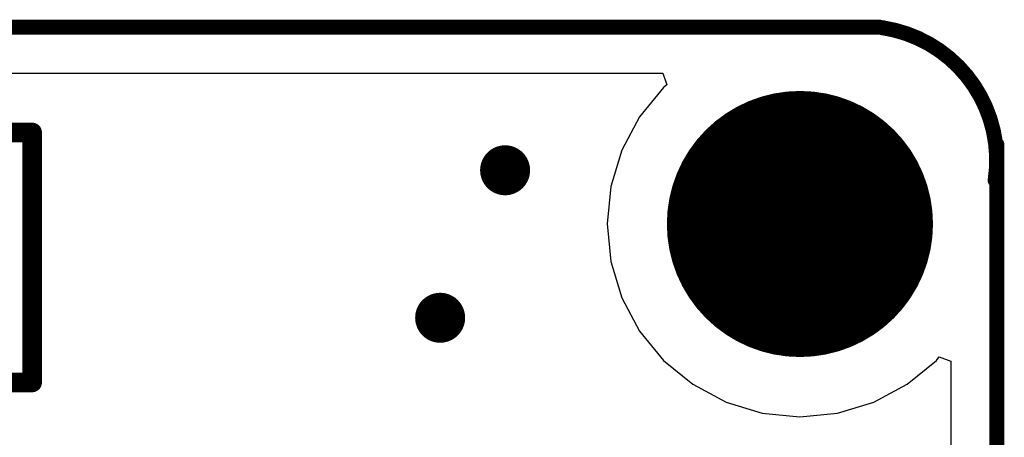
# Model space of a CAD drawing. Header units: millimetres. Extents: x -0.1 to 45.1, y -0.1 to 69.3.
# Tile 27 of 27: x 35.1 to 45.1, y 20.8 to 25.1. Entities that reach past the tile are written whole.
import ezdxf

# ---------------------------------------------------------------- set-up
doc = ezdxf.new("R2010")
doc.units = ezdxf.units.MM
for name, color, linetype in [('BottomLayer', 5, 'Continuous'), ('BottomSolder', 6, 'Continuous'), ('KeepOutLayer', 6, 'Continuous'), ('MultiLayer', 9, 'Continuous'), ('PadHoleLayer', 156, 'Continuous'), ('TopLayer', 1, 'Continuous'), ('TopOverlay', 2, 'Continuous'), ('TopSolder', 216, 'Continuous'), ('ViaHoleLayer', 16, 'Continuous')]:
    doc.layers.add(name, color=color, linetype=linetype)

# ---------------------------------------------------------------- blocks, each defined once
blk = doc.blocks.new('HOLE_M2_4')
at = {"layer": 'BottomLayer', "const_width": 1.25}
blk.add_lwpolyline([(-0.625, 0, 1), (0.625, 0, 1)], format="xyb", close=True, dxfattribs=at)
at = {"layer": 'BottomSolder', "const_width": 1.352}
blk.add_lwpolyline([(-0.676, 0, 1), (0.676, 0, 1)], format="xyb", close=True, dxfattribs=at)
at = {"layer": 'MultiLayer', "const_width": 1.25}
blk.add_lwpolyline([(-0.625, 0, 1), (0.625, 0, 1)], format="xyb", close=True, dxfattribs=at)
at = {"layer": 'PadHoleLayer', "const_width": 1}
blk.add_lwpolyline([(-0.5, 0, 1), (0.5, 0, 1)], format="xyb", close=True, dxfattribs=at)
at = {"layer": 'TopLayer', "const_width": 1.25}
blk.add_lwpolyline([(-0.625, 0, 1), (0.625, 0, 1)], format="xyb", close=True, dxfattribs=at)
at = {"layer": 'TopSolder', "const_width": 1.352}
blk.add_lwpolyline([(-0.676, 0, 1), (0.676, 0, 1)], format="xyb", close=True, dxfattribs=at)
blk = doc.blocks.new('HDR1X10_23')
at = {"layer": 'TopOverlay', "const_width": 0.2}
for points in [[(0.635, 1.27), (24.13, 1.27)], [(24.13, -1.27), (24.13, 1.27)], [(-1.27, -1.27), (24.13, -1.27)]]:
    blk.add_lwpolyline(points, dxfattribs=at)
at = {"layer": 'TopOverlay', "const_width": 0.1}
for points in [[(24.08, 1.27, 1), (24.18, 1.27, 1)], [(24.08, 1.27, 1), (24.18, 1.27, 1)], [(24.08, -1.27, 1), (24.18, -1.27, 1)], [(24.08, -1.27, 1), (24.18, -1.27, 1)]]:
    blk.add_lwpolyline(points, format="xyb", close=True, dxfattribs=at)

msp = doc.modelspace()

# ---------------------------------------------------------------- linework, layer by layer
at = {"layer": 'BottomLayer'}
for p, q in [((3.393, 24.534), (41.607, 24.534)), ((41.607, 24.534), (41.649, 24.414)), ((41.649, 24.414), (41.614, 24.386)), ((41.614, 24.386), (41.371, 24.089)), ((41.371, 24.089), (41.19, 23.75)), ((41.19, 23.75), (41.078, 23.382)), ((41.078, 23.382), (41.041, 23)), ((41.041, 23), (41.078, 22.618)), ((41.078, 22.618), (41.19, 22.25)), ((41.19, 22.25), (41.371, 21.911)), ((41.371, 21.911), (41.614, 21.614)), ((41.614, 21.614), (41.911, 21.371)), ((44.089, 21.371), (44.386, 21.614)), ((44.386, 21.614), (44.414, 21.649)), ((44.414, 21.649), (44.534, 21.607)), ((44.534, 21.607), (44.534, 19.978)), ((41.911, 21.371), (42.25, 21.19)), ((43.75, 21.19), (44.089, 21.371)), ((42.25, 21.19), (42.618, 21.078)), ((43.382, 21.078), (43.75, 21.19)), ((42.618, 21.078), (43, 21.041)), ((43, 21.041), (43.382, 21.078))]:
    msp.add_line(p, q, dxfattribs=at)
at = {"layer": 'BottomLayer', "const_width": 0.254}
for points in [[(39.878, 23.546, 1), (40.132, 23.546, 1)], [(39.218, 22.047, 1), (39.472, 22.047, 1)]]:
    msp.add_lwpolyline(points, format="xyb", close=True, dxfattribs=at)
at = {"layer": 'KeepOutLayer', "const_width": 0.152}
for points in [[(1.099, 25), (43.809, 25)], [(45, 1.566), (45, 23.809)]]:
    msp.add_lwpolyline(points, dxfattribs=at)
at = {"layer": 'KeepOutLayer', "const_width": 0.0762}
for points in [[(43.77, 25, 1), (43.847, 25, 1)], [(43.802, 24.994, 1), (43.879, 24.994, 1)], [(44.962, 23.809, 1), (45.038, 23.809, 1)], [(44.945, 23.444, 1), (45.022, 23.444, 1)]]:
    msp.add_lwpolyline(points, format="xyb", close=True, dxfattribs=at)
at = {"layer": 'KeepOutLayer', "const_width": 0.152}
msp.add_lwpolyline([(43.84, 24.994, -0.414214), (44.983, 23.444)], format="xyb", dxfattribs=at)
at = {"layer": 'MultiLayer', "const_width": 0.254}
for points in [[(39.878, 23.546, 1), (40.132, 23.546, 1)], [(39.218, 22.047, 1), (39.472, 22.047, 1)]]:
    msp.add_lwpolyline(points, format="xyb", close=True, dxfattribs=at)
at = {"layer": 'TopLayer'}
for p, q in [((3.393, 24.534), (41.607, 24.534)), ((41.607, 24.534), (41.649, 24.414)), ((41.649, 24.414), (41.614, 24.386)), ((41.614, 24.386), (41.371, 24.089)), ((41.371, 24.089), (41.19, 23.75)), ((41.19, 23.75), (41.078, 23.382)), ((41.078, 23.382), (41.041, 23)), ((41.041, 23), (41.078, 22.618)), ((41.078, 22.618), (41.19, 22.25)), ((41.19, 22.25), (41.371, 21.911)), ((41.371, 21.911), (41.614, 21.614)), ((41.614, 21.614), (41.911, 21.371)), ((44.089, 21.371), (44.386, 21.614)), ((44.386, 21.614), (44.414, 21.649)), ((44.414, 21.649), (44.534, 21.607)), ((44.534, 21.607), (44.534, 19.978)), ((41.911, 21.371), (42.25, 21.19)), ((43.75, 21.19), (44.089, 21.371)), ((42.25, 21.19), (42.618, 21.078)), ((43.382, 21.078), (43.75, 21.19)), ((42.618, 21.078), (43, 21.041)), ((43, 21.041), (43.382, 21.078))]:
    msp.add_line(p, q, dxfattribs=at)
at = {"layer": 'TopLayer', "const_width": 0.254}
for points in [[(39.878, 23.546, 1), (40.132, 23.546, 1)], [(39.218, 22.047, 1), (39.472, 22.047, 1)]]:
    msp.add_lwpolyline(points, format="xyb", close=True, dxfattribs=at)
at = {"layer": 'ViaHoleLayer', "const_width": 0.127}
for points in [[(39.941, 23.546, 1), (40.068, 23.546, 1)], [(39.281, 22.047, 1), (39.408, 22.047, 1)]]:
    msp.add_lwpolyline(points, format="xyb", close=True, dxfattribs=at)

# ---------------------------------------------------------------- block references
msp.add_blockref('HOLE_M2_4', (43, 23))
at = {"rotation": 360}
msp.add_blockref('HDR1X10_23', (11.07, 22.66), dxfattribs=at)

doc.saveas('drawing.dxf')
